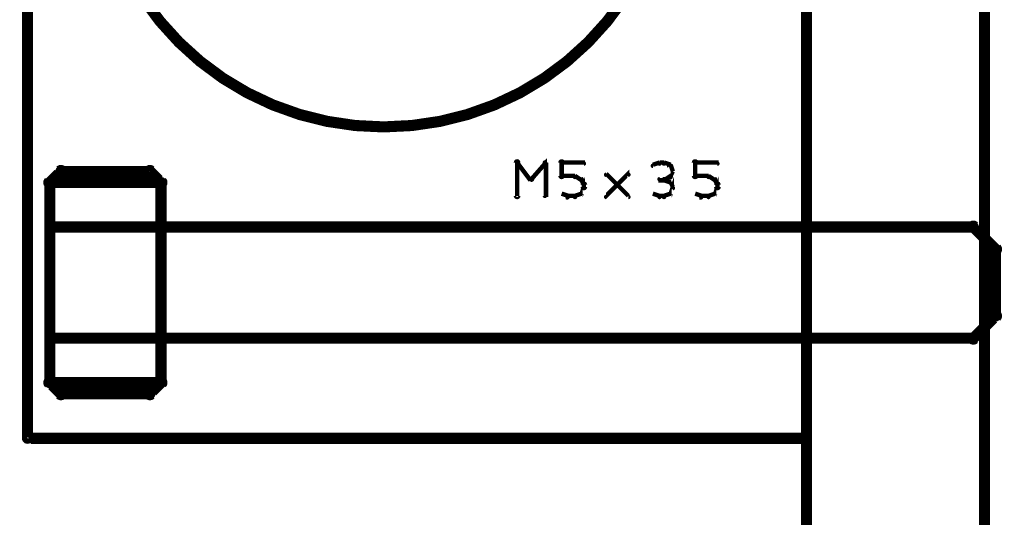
# Model space of a CAD drawing. Extents: x 35 to 575, y 26 to 553.
# Tile 102 of 125: x 384 to 428, y 249 to 272. Entities that reach past the tile are written whole.
import ezdxf

# ---------------------------------------------------------------- set-up
doc = ezdxf.new("R2010")
doc.units = 0
for name, color, linetype in [('DIMENSIONS', 3, 'CONTINUOUS'), ('DRAWING2', 4, 'CONTINUOUS'), ('OUTLINES', 5, 'CONTINUOUS')]:
    doc.layers.add(name, color=color, linetype=linetype)

msp = doc.modelspace()

# ---------------------------------------------------------------- linework, layer by layer
at = {"layer": 'DIMENSIONS', "color": 94}
msp.add_lwpolyline([(419.5, 268, 0.1, 0.1, 1), (419.5, 268, 0, 0, 0), (419.5, 268, 0, 0, 0), (419.5, 268, 0.1, 0.1, 0), (419.5, 311.5, 0.1, 0.1, 0), (419.5, 311.5, 0, 0, 0), (419.5, 311.5, 0.1, 0.1, 0), (419.5, 311.5, 0.1, 0.1, 1), (419.5, 311.5, 0, 0, 0)], format="xyseb", dxfattribs=at)
at = {"layer": 'DRAWING2', "color": 171}
msp.add_lwpolyline([(427.5, 175, 0.5, 0.5, 0), (427.5, 375, 0, 0, 0), (427.5, 375, 0.3, 0.3, 0), (427.6, 375, 0.3, 0.3, 1), (427.4, 375, 0, 0, 0), (427.5, 374.9, 0.3, 0.3, 1), (427.5, 375.1, 0, 0, 0), (427.5, 375, 0, 0, 0), (427.5, 375, 0.5, 0.5, 0), (419.5, 375, 0, 0, 0), (419.5, 375, 0.3, 0.3, 0), (419.5, 375.1, 0.3, 0.3, 1), (419.5, 374.9, 0, 0, 0), (419.6, 375, 0.3, 0.3, 1), (419.4, 375, 0, 0, 0), (419.5, 375, 0, 0, 0), (419.5, 375, 0.5, 0.5, 0), (419.5, 175, 0.5, 0.5, 0)], format="xyseb", dxfattribs=at)
at = {"layer": 'OUTLINES', "color": 11}
for points in [[(419.5, 307, 0.5, 0.5, 0), (419.5, 253, 0.5, 0.5, 0), (419.5, 253, 0, 0, 0), (419.5, 253, 0.3, 0.3, 0), (419.6, 253, 0.3, 0.3, -1), (419.4, 253, 0, 0, 0), (419.5, 253.1, 0.3, 0.3, -1), (419.5, 252.9, 0, 0, 0), (419.5, 253, 0, 0, 0), (419.5, 253, 0.5, 0.5, 0), (384.5, 253, 0, 0, 0), (384.5, 253, 0.3, 0.3, 0), (384.5, 252.9, 0.3, 0.3, -1), (384.5, 253.1, 0, 0, 0), (384.6, 253, 0.3, 0.3, -1), (384.4, 253, 0, 0, 0), (384.5, 253, 0, 0, 0), (384.5, 253, 0.5, 0.5, 0), (384.5, 307, 0, 0, 0)], [(406.4, 263.9, 0.1, 0.1, 1), (406.6, 263.9, 0, 0, 0), (406.5, 263.9, 0, 0, 0), (406.5, 263.9, 0.2, 0.2, 0), (406.5, 265.4, 0.2, 0.2, 0), (406.5, 265.4, 0, 0, 0), (406.5, 265.4, 0.1, 0.1, 0), (406.6, 265.4, 0.1, 0.1, 1), (406.4, 265.4, 0, 0, 0)], [(406.5, 265.4, 0.1, 0.1, 1), (406.5, 265.3, 0, 0, 0), (406.5, 265.4, 0, 0, 0), (406.5, 265.4, 0.2, 0.2, 0), (407.1, 264.6, 0.2, 0.2, 0), (407.1, 264.6, 0, 0, 0), (407.1, 264.6, 0.1, 0.1, 0), (407.1, 264.6, 0.1, 0.1, 1), (407.2, 264.7, 0, 0, 0)], [(407.1, 264.7, 0.1, 0.1, 1), (407.2, 264.6, 0, 0, 0), (407.1, 264.6, 0, 0, 0), (407.1, 264.6, 0.2, 0.2, 0), (407.8, 265.4, 0.2, 0.2, 0), (407.8, 265.4, 0, 0, 0), (407.8, 265.4, 0.1, 0.1, 0), (407.8, 265.3, 0.1, 0.1, 1), (407.7, 265.4, 0, 0, 0)], [(407.8, 265.4, 0.1, 0.1, 1), (407.7, 265.4, 0, 0, 0), (407.8, 265.4, 0, 0, 0), (407.8, 265.4, 0.2, 0.2, 0), (407.8, 263.9, 0.2, 0.2, 0), (407.8, 263.9, 0, 0, 0), (407.8, 263.9, 0.1, 0.1, 0), (407.7, 263.9, 0.1, 0.1, 1), (407.8, 263.9, 0, 0, 0)], [(408.4, 264.8, 0.1, 0.1, 1), (408.6, 264.8, 0, 0, 0), (408.5, 264.8, 0, 0, 0), (408.5, 264.8, 0.2, 0.2, 0), (408.5, 265.4, 0.2, 0.2, 0), (408.5, 265.4, 0, 0, 0), (408.5, 265.4, 0.1, 0.1, 0), (408.6, 265.4, 0.1, 0.1, 1), (408.4, 265.4, 0, 0, 0)], [(408.5, 265.4, 0.1, 0.1, 1), (408.5, 265.3, 0, 0, 0), (408.5, 265.4, 0, 0, 0), (408.5, 265.4, 0.2, 0.2, 0), (409.5, 265.4, 0.2, 0.2, 0), (409.5, 265.4, 0, 0, 0), (409.5, 265.4, 0.1, 0.1, 0), (409.5, 265.3, 0.1, 0.1, 1), (409.5, 265.4, 0, 0, 0)], [(412.9, 265.3, 0.1, 0.1, 1), (412.9, 265.4, 0, 0, 0), (412.9, 265.4, 0, 0, 0), (412.9, 265.4, 0.2, 0.2, 0), (412.6, 265.3, 0.2, 0.2, 0), (412.6, 265.3, 0, 0, 0), (412.6, 265.3, 0.1, 0.1, 0), (412.6, 265.3, 0.1, 0.1, 1), (412.6, 265.2, 0, 0, 0)], [(413.1, 265.3, 0.1, 0.1, 1), (413.1, 265.4, 0, 0, 0), (413.1, 265.4, 0, 0, 0), (413.1, 265.4, 0.2, 0.2, 0), (412.9, 265.4, 0.2, 0.2, 0), (412.9, 265.4, 0, 0, 0), (412.9, 265.4, 0.1, 0.1, 0), (412.9, 265.4, 0.1, 0.1, 1), (412.9, 265.3, 0, 0, 0)], [(413.4, 265.2, 0.1, 0.1, 1), (413.4, 265.3, 0, 0, 0), (413.4, 265.3, 0, 0, 0), (413.4, 265.3, 0.2, 0.2, 0), (413.1, 265.4, 0.2, 0.2, 0), (413.1, 265.4, 0, 0, 0), (413.1, 265.4, 0.1, 0.1, 0), (413.1, 265.4, 0.1, 0.1, 1), (413.1, 265.3, 0, 0, 0)], [(414.4, 264.8, 0.1, 0.1, 1), (414.6, 264.8, 0, 0, 0), (414.5, 264.8, 0, 0, 0), (414.5, 264.8, 0.2, 0.2, 0), (414.5, 265.4, 0.2, 0.2, 0), (414.5, 265.4, 0, 0, 0), (414.5, 265.4, 0.1, 0.1, 0), (414.6, 265.4, 0.1, 0.1, 1), (414.4, 265.4, 0, 0, 0)], [(414.5, 265.4, 0.1, 0.1, 1), (414.5, 265.3, 0, 0, 0), (414.5, 265.4, 0, 0, 0), (414.5, 265.4, 0.2, 0.2, 0), (415.5, 265.4, 0.2, 0.2, 0), (415.5, 265.4, 0, 0, 0), (415.5, 265.4, 0.1, 0.1, 0), (415.5, 265.3, 0.1, 0.1, 1), (415.5, 265.4, 0, 0, 0)], [(410.5, 263.9, 0.1, 0.1, 1), (410.5, 263.8, 0, 0, 0), (410.5, 263.9, 0, 0, 0), (410.5, 263.9, 0.2, 0.2, 0), (411.5, 264.9, 0.2, 0.2, 0), (411.5, 264.9, 0, 0, 0), (411.5, 264.9, 0.1, 0.1, 0), (411.5, 264.8, 0.1, 0.1, 1), (411.5, 264.9, 0, 0, 0)], [(413.5, 265, 0.1, 0.1, 1), (413.5, 265, 0, 0, 0), (413.5, 265, 0, 0, 0), (413.5, 265, 0.2, 0.2, 0), (413.4, 265.3, 0.2, 0.2, 0), (413.4, 265.3, 0, 0, 0), (413.4, 265.3, 0.1, 0.1, 0), (413.4, 265.3, 0.1, 0.1, 1), (413.3, 265.2, 0, 0, 0)], [(413.3, 264.8, 0.1, 0.1, 1), (413.4, 264.7, 0, 0, 0), (413.4, 264.8, 0, 0, 0), (413.4, 264.8, 0.2, 0.2, 0), (413.5, 265, 0.2, 0.2, 0), (413.5, 265, 0, 0, 0), (413.5, 265, 0.1, 0.1, 0), (413.5, 265, 0.1, 0.1, 1), (413.5, 265, 0, 0, 0)], [(409.1, 264.7, 0.1, 0.1, 1), (409.1, 264.8, 0, 0, 0), (409.1, 264.8, 0, 0, 0), (409.1, 264.8, 0.2, 0.2, 0), (408.5, 264.8, 0.2, 0.2, 0), (408.5, 264.8, 0, 0, 0), (408.5, 264.8, 0.1, 0.1, 0), (408.5, 264.8, 0.1, 0.1, 1), (408.5, 264.7, 0, 0, 0)], [(409.4, 264.6, 0.1, 0.1, 1), (409.4, 264.7, 0, 0, 0), (409.4, 264.6, 0, 0, 0), (409.4, 264.6, 0.2, 0.2, 0), (409.1, 264.8, 0.2, 0.2, 0), (409.1, 264.8, 0, 0, 0), (409.1, 264.8, 0.1, 0.1, 0), (409.1, 264.8, 0.1, 0.1, 1), (409.1, 264.7, 0, 0, 0)], [(409.3, 264, 0.1, 0.1, 1), (409.4, 264, 0, 0, 0), (409.4, 264, 0, 0, 0), (409.4, 264, 0.2, 0.2, 0), (409.5, 264.3, 0.2, 0.2, 0), (409.5, 264.3, 0, 0, 0), (409.5, 264.3, 0.1, 0.1, 0), (409.5, 264.2, 0.1, 0.1, 1), (409.5, 264.3, 0, 0, 0)], [(409.5, 264.4, 0.1, 0.1, 1), (409.5, 264.4, 0, 0, 0), (409.5, 264.4, 0, 0, 0), (409.5, 264.4, 0.2, 0.2, 0), (409.4, 264.6, 0.2, 0.2, 0), (409.4, 264.6, 0, 0, 0), (409.4, 264.6, 0.1, 0.1, 0), (409.4, 264.6, 0.1, 0.1, 1), (409.3, 264.6, 0, 0, 0)], [(409.4, 264.3, 0.1, 0.1, 1), (409.6, 264.3, 0, 0, 0), (409.5, 264.3, 0, 0, 0), (409.5, 264.3, 0.2, 0.2, 0), (409.5, 264.4, 0.2, 0.2, 0), (409.5, 264.4, 0, 0, 0), (409.5, 264.4, 0.1, 0.1, 0), (409.6, 264.4, 0.1, 0.1, 1), (409.4, 264.4, 0, 0, 0)], [(411.5, 263.8, 0.1, 0.1, 1), (411.5, 263.9, 0, 0, 0), (411.5, 263.9, 0, 0, 0), (411.5, 263.9, 0.2, 0.2, 0), (410.5, 264.9, 0.2, 0.2, 0), (410.5, 264.9, 0, 0, 0), (410.5, 264.9, 0.1, 0.1, 0), (410.5, 264.9, 0.1, 0.1, 1), (410.5, 264.8, 0, 0, 0)], [(413.1, 264.6, 0.1, 0.1, 1), (413.1, 264.7, 0, 0, 0), (413.1, 264.6, 0, 0, 0), (413.1, 264.6, 0.2, 0.2, 0), (412.9, 264.6, 0.2, 0.2, 0), (412.9, 264.6, 0, 0, 0), (412.9, 264.6, 0.1, 0.1, 0), (412.9, 264.7, 0.1, 0.1, 1), (412.9, 264.6, 0, 0, 0)], [(413.1, 264.7, 0.1, 0.1, 1), (413.1, 264.6, 0, 0, 0), (413.1, 264.6, 0, 0, 0), (413.1, 264.6, 0.2, 0.2, 0), (413.4, 264.8, 0.2, 0.2, 0), (413.4, 264.8, 0, 0, 0), (413.4, 264.8, 0.1, 0.1, 0), (413.4, 264.7, 0.1, 0.1, 1), (413.4, 264.8, 0, 0, 0)], [(413.4, 264.5, 0.1, 0.1, 1), (413.4, 264.5, 0, 0, 0), (413.4, 264.5, 0, 0, 0), (413.4, 264.5, 0.2, 0.2, 0), (413.1, 264.6, 0.2, 0.2, 0), (413.1, 264.6, 0, 0, 0), (413.1, 264.6, 0.1, 0.1, 0), (413.1, 264.7, 0.1, 0.1, 1), (413.1, 264.6, 0, 0, 0)], [(413.3, 264, 0.1, 0.1, 1), (413.4, 264, 0, 0, 0), (413.4, 264, 0, 0, 0), (413.4, 264, 0.2, 0.2, 0), (413.5, 264.3, 0.2, 0.2, 0), (413.5, 264.3, 0, 0, 0), (413.5, 264.3, 0.1, 0.1, 0), (413.5, 264.2, 0.1, 0.1, 1), (413.5, 264.3, 0, 0, 0)], [(413.5, 264.2, 0.1, 0.1, 1), (413.5, 264.3, 0, 0, 0), (413.5, 264.3, 0, 0, 0), (413.5, 264.3, 0.2, 0.2, 0), (413.4, 264.5, 0.2, 0.2, 0), (413.4, 264.5, 0, 0, 0), (413.4, 264.5, 0.1, 0.1, 0), (413.4, 264.5, 0.1, 0.1, 1), (413.3, 264.5, 0, 0, 0)], [(415.1, 264.7, 0.1, 0.1, 1), (415.1, 264.8, 0, 0, 0), (415.1, 264.8, 0, 0, 0), (415.1, 264.8, 0.2, 0.2, 0), (414.5, 264.8, 0.2, 0.2, 0), (414.5, 264.8, 0, 0, 0), (414.5, 264.8, 0.1, 0.1, 0), (414.5, 264.8, 0.1, 0.1, 1), (414.5, 264.7, 0, 0, 0)], [(415.4, 264.6, 0.1, 0.1, 1), (415.4, 264.7, 0, 0, 0), (415.4, 264.6, 0, 0, 0), (415.4, 264.6, 0.2, 0.2, 0), (415.1, 264.8, 0.2, 0.2, 0), (415.1, 264.8, 0, 0, 0), (415.1, 264.8, 0.1, 0.1, 0), (415.1, 264.8, 0.1, 0.1, 1), (415.1, 264.7, 0, 0, 0)], [(415.3, 264, 0.1, 0.1, 1), (415.4, 264, 0, 0, 0), (415.4, 264, 0, 0, 0), (415.4, 264, 0.2, 0.2, 0), (415.5, 264.3, 0.2, 0.2, 0), (415.5, 264.3, 0, 0, 0), (415.5, 264.3, 0.1, 0.1, 0), (415.5, 264.2, 0.1, 0.1, 1), (415.5, 264.3, 0, 0, 0)], [(415.5, 264.4, 0.1, 0.1, 1), (415.5, 264.4, 0, 0, 0), (415.5, 264.4, 0, 0, 0), (415.5, 264.4, 0.2, 0.2, 0), (415.4, 264.6, 0.2, 0.2, 0), (415.4, 264.6, 0, 0, 0), (415.4, 264.6, 0.1, 0.1, 0), (415.4, 264.6, 0.1, 0.1, 1), (415.3, 264.6, 0, 0, 0)], [(415.4, 264.3, 0.1, 0.1, 1), (415.6, 264.3, 0, 0, 0), (415.5, 264.3, 0, 0, 0), (415.5, 264.3, 0.2, 0.2, 0), (415.5, 264.4, 0.2, 0.2, 0), (415.5, 264.4, 0, 0, 0), (415.5, 264.4, 0.1, 0.1, 0), (415.6, 264.4, 0.1, 0.1, 1), (415.4, 264.4, 0, 0, 0)], [(408.5, 264, 0.1, 0.1, 1), (408.5, 264, 0, 0, 0), (408.5, 264, 0, 0, 0), (408.5, 264, 0.2, 0.2, 0), (408.8, 263.9, 0.2, 0.2, 0), (408.8, 263.9, 0, 0, 0), (408.8, 263.9, 0.1, 0.1, 0), (408.7, 263.8, 0.1, 0.1, 1), (408.8, 263.9, 0, 0, 0)], [(408.8, 263.9, 0.1, 0.1, 1), (408.8, 263.8, 0, 0, 0), (408.8, 263.9, 0, 0, 0), (408.8, 263.9, 0.2, 0.2, 0), (409.1, 263.9, 0.2, 0.2, 0), (409.1, 263.9, 0, 0, 0), (409.1, 263.9, 0.1, 0.1, 0), (409.1, 263.8, 0.1, 0.1, 1), (409.1, 263.9, 0, 0, 0)], [(409.1, 263.9, 0.1, 0.1, 1), (409.1, 263.8, 0, 0, 0), (409.1, 263.9, 0, 0, 0), (409.1, 263.9, 0.2, 0.2, 0), (409.4, 264, 0.2, 0.2, 0), (409.4, 264, 0, 0, 0), (409.4, 264, 0.1, 0.1, 0), (409.4, 264, 0.1, 0.1, 1), (409.4, 264, 0, 0, 0)], [(412.6, 264, 0.1, 0.1, 1), (412.6, 264, 0, 0, 0), (412.6, 264, 0, 0, 0), (412.6, 264, 0.2, 0.2, 0), (412.9, 263.9, 0.2, 0.2, 0), (412.9, 263.9, 0, 0, 0), (412.9, 263.9, 0.1, 0.1, 0), (412.9, 263.8, 0.1, 0.1, 1), (412.9, 263.9, 0, 0, 0)], [(412.9, 263.9, 0.1, 0.1, 1), (412.9, 263.8, 0, 0, 0), (412.9, 263.9, 0, 0, 0), (412.9, 263.9, 0.2, 0.2, 0), (413.1, 263.9, 0.2, 0.2, 0), (413.1, 263.9, 0, 0, 0), (413.1, 263.9, 0.1, 0.1, 0), (413.1, 263.8, 0.1, 0.1, 1), (413.1, 263.9, 0, 0, 0)], [(413.1, 263.9, 0.1, 0.1, 1), (413.1, 263.8, 0, 0, 0), (413.1, 263.9, 0, 0, 0), (413.1, 263.9, 0.2, 0.2, 0), (413.4, 264, 0.2, 0.2, 0), (413.4, 264, 0, 0, 0), (413.4, 264, 0.1, 0.1, 0), (413.4, 264, 0.1, 0.1, 1), (413.4, 264, 0, 0, 0)], [(414.5, 264, 0.1, 0.1, 1), (414.5, 264, 0, 0, 0), (414.5, 264, 0, 0, 0), (414.5, 264, 0.2, 0.2, 0), (414.8, 263.9, 0.2, 0.2, 0), (414.8, 263.9, 0, 0, 0), (414.8, 263.9, 0.1, 0.1, 0), (414.7, 263.8, 0.1, 0.1, 1), (414.8, 263.9, 0, 0, 0)], [(414.8, 263.9, 0.1, 0.1, 1), (414.8, 263.8, 0, 0, 0), (414.8, 263.9, 0, 0, 0), (414.8, 263.9, 0.2, 0.2, 0), (415.1, 263.9, 0.2, 0.2, 0), (415.1, 263.9, 0, 0, 0), (415.1, 263.9, 0.1, 0.1, 0), (415.1, 263.8, 0.1, 0.1, 1), (415.1, 263.9, 0, 0, 0)], [(415.1, 263.9, 0.1, 0.1, 1), (415.1, 263.8, 0, 0, 0), (415.1, 263.9, 0, 0, 0), (415.1, 263.9, 0.2, 0.2, 0), (415.4, 264, 0.2, 0.2, 0), (415.4, 264, 0, 0, 0), (415.4, 264, 0.1, 0.1, 0), (415.4, 264, 0.1, 0.1, 1), (415.4, 264, 0, 0, 0)]]:
    msp.add_lwpolyline(points, format="xyseb", dxfattribs=at)
for points in [[(387.6, 280, 0.3, 0.3, 1), (387.4, 280, 0, 0, 0), (387.5, 280, 0, 0, 0), (387.5, 280, 0.5, 0.5, 1), (413.5, 280, 0, 0, 0), (413.5, 280, 0.3, 0.3, 0), (413.6, 280, 0.3, 0.3, 1), (413.4, 280, 0, 0, 0), (413.4, 280, 0.3, 0.3, 1), (413.6, 280, 0, 0, 0), (413.5, 280, 0, 0, 0), (413.5, 280, 0.5, 0.5, 1), (387.5, 280, 0.5, 0.5, 0), (387.5, 280, 0, 0, 0), (387.5, 280, 0.3, 0.3, 0), (387.4, 280, 0.3, 0.3, 1), (387.6, 280, 0, 0, 0)], [(390, 255.1, 0.3, 0.3, -1), (390, 254.9, 0, 0, 0), (390, 255, 0, 0, 0), (390, 255, 0.5, 0.5, 0), (386, 255, 0, 0, 0), (386, 255, 0.3, 0.3, 0), (386, 254.9, 0.3, 0.3, -1), (386, 255.1, 0, 0, 0), (386.1, 255.1, 0.3, 0.3, -1), (385.9, 254.9, 0, 0, 0), (386, 255, 0, 0, 0), (386, 255, 0.5, 0.5, 0), (385.5, 255.5, 0, 0, 0), (385.5, 255.5, 0.3, 0.3, 0), (385.4, 255.4, 0.3, 0.3, -1), (385.6, 255.6, 0, 0, 0), (385.6, 255.5, 0.3, 0.3, -1), (385.4, 255.5, 0, 0, 0), (385.5, 255.5, 0, 0, 0), (385.5, 255.5, 0.5, 0.5, 0), (385.5, 264.5, 0, 0, 0), (385.5, 264.5, 0.3, 0.3, 0), (385.4, 264.5, 0.3, 0.3, -1), (385.6, 264.5, 0, 0, 0), (385.6, 264.4, 0.3, 0.3, -1), (385.4, 264.6, 0, 0, 0), (385.5, 264.5, 0, 0, 0), (385.5, 264.5, 0.5, 0.5, 0), (386, 265, 0, 0, 0), (386, 265, 0.3, 0.3, 0), (385.9, 265.1, 0.3, 0.3, -1), (386.1, 264.9, 0, 0, 0), (386, 264.9, 0.3, 0.3, -1), (386, 265.1, 0, 0, 0), (386, 265, 0, 0, 0), (386, 265, 0.5, 0.5, 0), (390, 265, 0, 0, 0), (390, 265, 0.3, 0.3, 0), (390, 265.1, 0.3, 0.3, -1), (390, 264.9, 0, 0, 0), (389.9, 264.9, 0.3, 0.3, -1), (390.1, 265.1, 0, 0, 0), (390, 265, 0, 0, 0), (390, 265, 0.5, 0.5, 0), (390.5, 264.5, 0, 0, 0), (390.5, 264.5, 0.3, 0.3, 0), (390.6, 264.6, 0.3, 0.3, -1), (390.4, 264.4, 0, 0, 0), (390.4, 264.5, 0.3, 0.3, -1), (390.6, 264.5, 0, 0, 0), (390.5, 264.5, 0, 0, 0), (390.5, 264.5, 0.5, 0.5, 0), (390.5, 255.5, 0, 0, 0), (390.5, 255.5, 0.3, 0.3, 0), (390.6, 255.5, 0.3, 0.3, -1), (390.4, 255.5, 0, 0, 0), (390.4, 255.6, 0.3, 0.3, -1), (390.6, 255.4, 0, 0, 0), (390.5, 255.5, 0, 0, 0), (390.5, 255.5, 0.5, 0.5, 0), (390, 255, 0.5, 0.5, 0), (390, 255, 0, 0, 0), (390, 255, 0.3, 0.3, 0), (390.1, 254.9, 0.3, 0.3, -1), (389.9, 255.1, 0, 0, 0)], [(390.5, 262.6, 0.3, 0.3, -1), (390.5, 262.4, 0, 0, 0), (390.5, 262.5, 0, 0, 0), (390.5, 262.5, 0.5, 0.5, 0), (385.5, 262.5, 0, 0, 0), (385.5, 262.5, 0.3, 0.3, 0), (385.5, 262.4, 0.3, 0.3, -1), (385.5, 262.6, 0, 0, 0), (385.6, 262.5, 0.3, 0.3, -1), (385.4, 262.5, 0, 0, 0), (385.5, 262.5, 0, 0, 0), (385.5, 262.5, 0.5, 0.5, 0), (385.5, 264.5, 0, 0, 0), (385.5, 264.5, 0.3, 0.3, 0), (385.4, 264.5, 0.3, 0.3, -1), (385.6, 264.5, 0, 0, 0), (385.5, 264.4, 0.3, 0.3, -1), (385.5, 264.6, 0, 0, 0), (385.5, 264.5, 0, 0, 0), (385.5, 264.5, 0.5, 0.5, 0), (390.5, 264.5, 0, 0, 0), (390.5, 264.5, 0.3, 0.3, 0), (390.5, 264.6, 0.3, 0.3, -1), (390.5, 264.4, 0, 0, 0), (390.4, 264.5, 0.3, 0.3, -1), (390.6, 264.5, 0, 0, 0), (390.5, 264.5, 0, 0, 0), (390.5, 264.5, 0.5, 0.5, 0), (390.5, 262.5, 0.5, 0.5, 0), (390.5, 262.5, 0, 0, 0), (390.5, 262.5, 0.3, 0.3, 0), (390.6, 262.5, 0.3, 0.3, -1), (390.4, 262.5, 0, 0, 0)], [(390.5, 257.6, 0.3, 0.3, 1), (390.5, 257.4, 0, 0, 0), (390.5, 257.5, 0, 0, 0), (390.5, 257.5, 0.5, 0.5, 0), (427, 257.5, 0, 0, 0), (427, 257.5, 0.3, 0.3, 0), (427, 257.4, 0.3, 0.3, 1), (427, 257.6, 0, 0, 0), (426.9, 257.6, 0.3, 0.3, 1), (427.1, 257.4, 0, 0, 0), (427, 257.5, 0, 0, 0), (427, 257.5, 0.5, 0.5, 0), (428, 258.5, 0, 0, 0), (428, 258.5, 0.3, 0.3, 0), (428.1, 258.4, 0.3, 0.3, 1), (427.9, 258.6, 0, 0, 0), (427.9, 258.5, 0.3, 0.3, 1), (428.1, 258.5, 0, 0, 0), (428, 258.5, 0, 0, 0), (428, 258.5, 0.5, 0.5, 0), (428, 261.5, 0, 0, 0), (428, 261.5, 0.3, 0.3, 0), (428.1, 261.5, 0.3, 0.3, 1), (427.9, 261.5, 0, 0, 0), (427.9, 261.4, 0.3, 0.3, 1), (428.1, 261.6, 0, 0, 0), (428, 261.5, 0, 0, 0), (428, 261.5, 0.5, 0.5, 0), (427, 262.5, 0, 0, 0), (427, 262.5, 0.3, 0.3, 0), (427.1, 262.6, 0.3, 0.3, 1), (426.9, 262.4, 0, 0, 0), (427, 262.4, 0.3, 0.3, 1), (427, 262.6, 0, 0, 0), (427, 262.5, 0, 0, 0), (427, 262.5, 0.5, 0.5, 0), (390.5, 262.5, 0, 0, 0), (390.5, 262.5, 0.3, 0.3, 0), (390.5, 262.6, 0.3, 0.3, 1), (390.5, 262.4, 0, 0, 0), (390.6, 262.5, 0.3, 0.3, 1), (390.4, 262.5, 0, 0, 0), (390.5, 262.5, 0, 0, 0), (390.5, 262.5, 0.5, 0.5, 0), (390.5, 257.5, 0.5, 0.5, 0), (390.5, 257.5, 0, 0, 0), (390.5, 257.5, 0.3, 0.3, 0), (390.4, 257.5, 0.3, 0.3, 1), (390.6, 257.5, 0, 0, 0)], [(390.5, 255.6, 0.3, 0.3, -1), (390.5, 255.4, 0, 0, 0), (390.5, 255.5, 0, 0, 0), (390.5, 255.5, 0.5, 0.5, 0), (385.5, 255.5, 0, 0, 0), (385.5, 255.5, 0.3, 0.3, 0), (385.5, 255.4, 0.3, 0.3, -1), (385.5, 255.6, 0, 0, 0), (385.6, 255.5, 0.3, 0.3, -1), (385.4, 255.5, 0, 0, 0), (385.5, 255.5, 0, 0, 0), (385.5, 255.5, 0.5, 0.5, 0), (385.5, 257.5, 0, 0, 0), (385.5, 257.5, 0.3, 0.3, 0), (385.4, 257.5, 0.3, 0.3, -1), (385.6, 257.5, 0, 0, 0), (385.5, 257.4, 0.3, 0.3, -1), (385.5, 257.6, 0, 0, 0), (385.5, 257.5, 0, 0, 0), (385.5, 257.5, 0.5, 0.5, 0), (390.5, 257.5, 0, 0, 0), (390.5, 257.5, 0.3, 0.3, 0), (390.5, 257.6, 0.3, 0.3, -1), (390.5, 257.4, 0, 0, 0), (390.4, 257.5, 0.3, 0.3, -1), (390.6, 257.5, 0, 0, 0), (390.5, 257.5, 0, 0, 0), (390.5, 257.5, 0.5, 0.5, 0), (390.5, 255.5, 0.5, 0.5, 0), (390.5, 255.5, 0, 0, 0), (390.5, 255.5, 0.3, 0.3, 0), (390.6, 255.5, 0.3, 0.3, -1), (390.4, 255.5, 0, 0, 0)]]:
    msp.add_lwpolyline(points, format="xyseb", close=True, dxfattribs=at)

doc.saveas('drawing.dxf')
